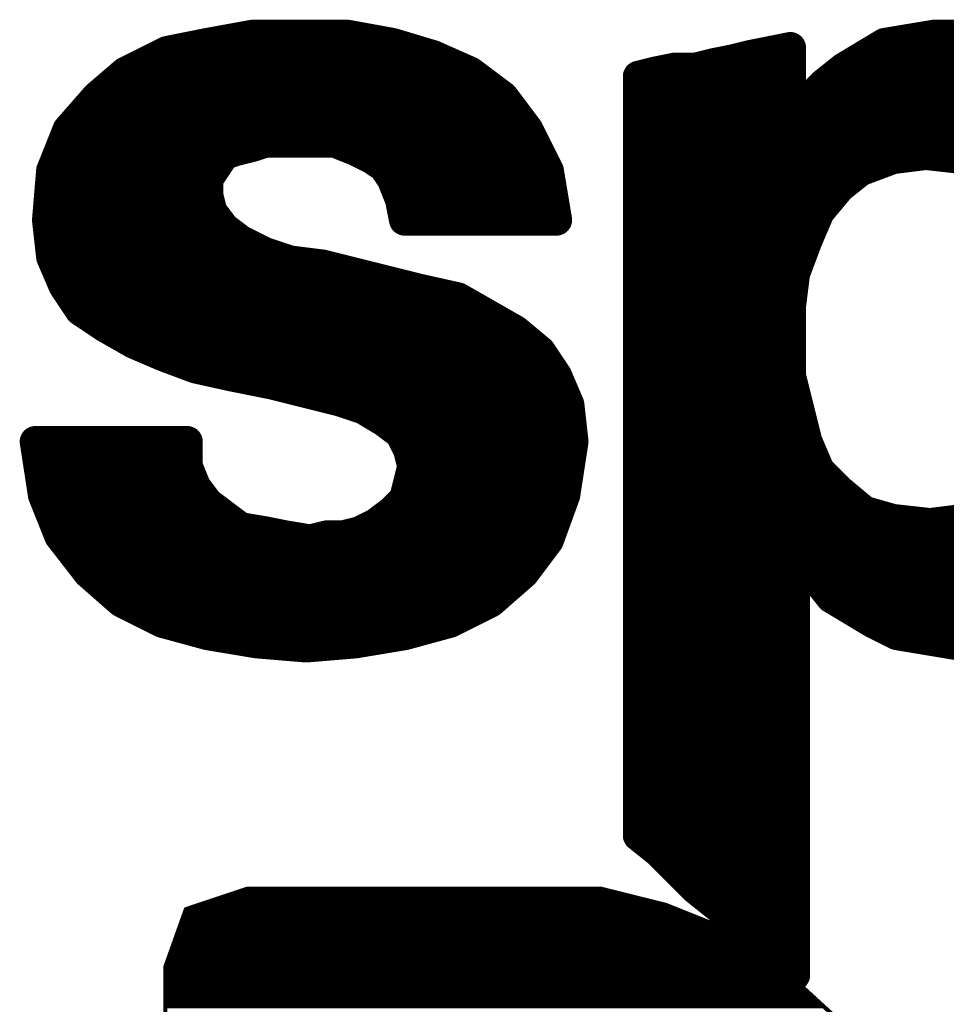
# Model space of a CAD drawing. Extents: x -35 to 35, y -57 to 81.
# Tile 128 of 153: x -4.3 to -2.04, y 75.97 to 78.37. Entities that reach past the tile are written whole.
import ezdxf

# ---------------------------------------------------------------- set-up
doc = ezdxf.new("R2010")
doc.units = 0
doc.layers.add('21', color=7, linetype='CONTINUOUS')

msp = doc.modelspace()

# ---------------------------------------------------------------- linework, layer by layer
at = {"layer": '21'}
for points, const_width in [([(-3.839, 78.316), (-3.729, 78.336)], 0.0762), ([(-3.7422, 78.3336), (-3.4858, 78.3336)], 0.0762), ([(-3.729, 78.336), (-3.499, 78.336)], 0.0762), ([(-3.499, 78.336), (-3.389, 78.316)], 0.0762), ([(-2.189, 78.316), (-2.069, 78.336)], 0.0762), ([(-2.0834, 78.3336), (-1.963, 78.3336)], 0.0762), ([(-2.069, 78.336), (-1.999, 78.336)], 0.0762), ([(-4.039, 78.246), (-3.939, 78.296)], 0.0762), ([(-3.939, 78.296), (-3.839, 78.316)], 0.0762), ([(-3.389, 78.316), (-3.289, 78.286)], 0.0762), ([(-2.519, 78.286), (-2.419, 78.306)], 0.0762), ([(-2.419, 78.306), (-2.419, 78.126)], 0.0762), ([(-2.289, 78.256), (-2.189, 78.316)], 0.0762), ([(-3.289, 78.286), (-3.199, 78.246)], 0.0762), ([(-2.609, 78.266), (-2.559, 78.276)], 0.0762), ([(-2.559, 78.276), (-2.519, 78.286)], 0.0762), ([(-4.109, 78.186), (-4.039, 78.246)], 0.0762), ([(-4.0162, 78.2574), (-3.2247, 78.2574)], 0.0762), ([(-3.199, 78.246), (-3.119, 78.186)], 0.0762), ([(-2.789, 78.236), (-2.749, 78.246)], 0.0762), ([(-2.749, 78.246), (-2.699, 78.256)], 0.0762), ([(-2.699, 78.256), (-2.649, 78.256)], 0.0762), ([(-2.649, 78.256), (-2.609, 78.266)], 0.0762), ([(-2.6434, 78.2574), (-2.419, 78.2574)], 0.0762), ([(-2.339, 78.216), (-2.289, 78.256)], 0.0762), ([(-2.2867, 78.2574), (-1.6798, 78.2574)], 0.0762), ([(-2.789, 76.386), (-2.789, 78.236)], 0.0762), ([(-2.379, 78.176), (-2.339, 78.216)], 0.0762), ([(-4.179, 78.106), (-4.109, 78.186)], 0.0762), ([(-4.1132, 78.1812), (-3.1154, 78.1812)], 0.0762), ([(-3.119, 78.186), (-3.059, 78.106)], 0.0762), ([(-2.789, 78.1812), (-2.419, 78.1812)], 0.0762), ([(-2.419, 78.126), (-2.379, 78.176)], 0.0762), ([(-2.3738, 78.1812), (-1.5767, 78.1812)], 0.0762), ([(-4.219, 78.006), (-4.179, 78.106)], 0.0762), ([(-4.1794, 78.105), (-3.0585, 78.105)], 0.0762), ([(-3.059, 78.106), (-3.009, 78.006)], 0.0762), ([(-2.789, 78.105), (-1.5084, 78.105)], 0.0762), ([(-3.769, 78.056), (-3.799, 78.046)], 0.0762), ([(-3.729, 78.066), (-3.769, 78.056)], 0.0762), ([(-3.699, 78.076), (-3.729, 78.066)], 0.0762), ([(-3.529, 78.076), (-3.699, 78.076)], 0.0762), ([(-3.479, 78.056), (-3.529, 78.076)], 0.0762), ([(-3.439, 78.036), (-3.479, 78.056)], 0.0762), ([(-4.2099, 78.0288), (-3.8105, 78.0288)], 0.0762), ([(-3.799, 78.046), (-3.839, 77.986)], 0.0762), ([(-3.409, 78.016), (-3.439, 78.036)], 0.0762), ([(-3.4282, 78.0288), (-3.0204, 78.0288)], 0.0762), ([(-2.789, 78.0288), (-2.1882, 78.0288)], 0.0762), ([(-2.169, 78.036), (-2.249, 78.006)], 0.0762), ([(-2.089, 78.046), (-2.169, 78.036)], 0.0762), ([(-1.999, 78.036), (-2.089, 78.046)], 0.0762), ([(-4.229, 77.886), (-4.219, 78.006)], 0.0762), ([(-3.389, 77.986), (-3.409, 78.016)], 0.0762), ([(-3.009, 78.006), (-2.989, 77.886)], 0.0762), ([(-2.249, 78.006), (-2.299, 77.966)], 0.0762), ([(-3.839, 77.986), (-3.839, 77.946)], 0.0762), ([(-3.369, 77.936), (-3.389, 77.986)], 0.0762), ([(-2.299, 77.966), (-2.349, 77.906)], 0.0762), ([(-4.2235, 77.9526), (-3.839, 77.9526)], 0.0762), ([(-3.839, 77.946), (-3.829, 77.906)], 0.0762), ([(-3.3756, 77.9526), (-3.0001, 77.9526)], 0.0762), ([(-3.359, 77.886), (-3.369, 77.936)], 0.0762), ([(-2.789, 77.9526), (-2.3102, 77.9526)], 0.0762), ([(-4.219, 77.796), (-4.229, 77.886)], 0.0762), ([(-3.829, 77.906), (-3.799, 77.866)], 0.0762), ([(-2.989, 77.886), (-3.359, 77.886)], 0.0762), ([(-2.349, 77.906), (-2.379, 77.836)], 0.0762), ([(-4.2279, 77.8764), (-3.8068, 77.8764)], 0.0762), ([(-3.799, 77.866), (-3.759, 77.836)], 0.0762), ([(-2.789, 77.8764), (-2.3617, 77.8764)], 0.0762), ([(-3.759, 77.836), (-3.699, 77.806)], 0.0762), ([(-2.379, 77.836), (-2.409, 77.756)], 0.0762), ([(-4.2195, 77.8002), (-3.6816, 77.8002)], 0.0762), ([(-4.189, 77.726), (-4.219, 77.796)], 0.0762), ([(-3.699, 77.806), (-3.639, 77.786)], 0.0762), ([(-2.789, 77.8002), (-2.3924, 77.8002)], 0.0762), ([(-3.639, 77.786), (-3.559, 77.776)], 0.0762), ([(-3.559, 77.776), (-3.319, 77.716)], 0.0762), ([(-2.409, 77.756), (-2.419, 77.676)], 0.0762), ([(-4.149, 77.666), (-4.189, 77.726)], 0.0762), ([(-4.1877, 77.724), (-3.351, 77.724)], 0.0762), ([(-2.789, 77.724), (-2.413, 77.724)], 0.0762), ([(-3.319, 77.716), (-3.229, 77.696)], 0.0762), ([(-3.229, 77.696), (-3.089, 77.616)], 0.0762), ([(-2.419, 77.676), (-2.419, 77.506)], 0.0762), ([(-4.089, 77.626), (-4.149, 77.666)], 0.0762), ([(-4.1217, 77.6478), (-3.1446, 77.6478)], 0.0762), ([(-2.789, 77.6478), (-2.419, 77.6478)], 0.0762), ([(-4.019, 77.586), (-4.089, 77.626)], 0.0762), ([(-3.089, 77.616), (-3.029, 77.566)], 0.0762), ([(-3.949, 77.556), (-4.019, 77.586)], 0.0762), ([(-3.9854, 77.5716), (-3.0357, 77.5716)], 0.0762), ([(-3.869, 77.526), (-3.949, 77.556)], 0.0762), ([(-3.029, 77.566), (-2.989, 77.506)], 0.0762), ([(-2.789, 77.5716), (-2.419, 77.5716)], 0.0762), ([(-3.779, 77.506), (-3.869, 77.526)], 0.0762), ([(-3.679, 77.486), (-3.779, 77.506)], 0.0762), ([(-2.989, 77.506), (-2.959, 77.436)], 0.0762), ([(-2.419, 77.506), (-2.379, 77.346)], 0.0762), ([(-3.726, 77.4954), (-2.9845, 77.4954)], 0.0762), ([(-3.519, 77.446), (-3.679, 77.486)], 0.0762), ([(-2.789, 77.4954), (-2.4163, 77.4954)], 0.0762), ([(-3.459, 77.426), (-3.519, 77.446)], 0.0762), ([(-2.959, 77.436), (-2.949, 77.346)], 0.0762), ([(-3.409, 77.396), (-3.459, 77.426)], 0.0762), ([(-3.4477, 77.4192), (-2.9571, 77.4192)], 0.0762), ([(-2.789, 77.4192), (-2.3973, 77.4192)], 0.0762), ([(-3.369, 77.366), (-3.409, 77.396)], 0.0762), ([(-3.349, 77.326), (-3.369, 77.366)], 0.0762), ([(-4.239, 77.216), (-4.259, 77.346)], 0.0762), ([(-4.259, 77.346), (-3.889, 77.346)], 0.0762), ([(-4.2585, 77.343), (-3.889, 77.343)], 0.0762), ([(-3.889, 77.346), (-3.889, 77.286)], 0.0762), ([(-3.3575, 77.343), (-2.9495, 77.343)], 0.0762), ([(-2.949, 77.346), (-2.969, 77.216)], 0.0762), ([(-2.789, 77.343), (-2.3777, 77.343)], 0.0762), ([(-2.379, 77.346), (-2.349, 77.276)], 0.0762), ([(-3.339, 77.286), (-3.349, 77.326)], 0.0762), ([(-3.889, 77.286), (-3.869, 77.236)], 0.0762), ([(-3.359, 77.206), (-3.339, 77.286)], 0.0762), ([(-4.2468, 77.2668), (-3.8813, 77.2668)], 0.0762), ([(-3.3438, 77.2668), (-2.9612, 77.2668)], 0.0762), ([(-2.789, 77.2668), (-2.3398, 77.2668)], 0.0762), ([(-2.349, 77.276), (-2.299, 77.226)], 0.0762), ([(-4.199, 77.116), (-4.239, 77.216)], 0.0762), ([(-3.869, 77.236), (-3.839, 77.196)], 0.0762), ([(-2.969, 77.216), (-3.009, 77.106)], 0.0762), ([(-2.299, 77.226), (-2.239, 77.176)], 0.0762), ([(-4.2288, 77.1906), (-3.8318, 77.1906)], 0.0762), ([(-3.839, 77.196), (-3.759, 77.136)], 0.0762), ([(-3.389, 77.176), (-3.359, 77.206)], 0.0762), ([(-3.3744, 77.1906), (-2.9782, 77.1906)], 0.0762), ([(-2.789, 77.1906), (-2.2565, 77.1906)], 0.0762), ([(-3.429, 77.146), (-3.389, 77.176)], 0.0762), ([(-2.239, 77.176), (-2.169, 77.156)], 0.0762), ([(-3.469, 77.126), (-3.429, 77.146)], 0.0762), ([(-2.169, 77.156), (-2.079, 77.146)], 0.0762), ([(-2.079, 77.146), (-1.999, 77.156)], 0.0762), ([(-3.759, 77.136), (-3.699, 77.126)], 0.0762), ([(-3.699, 77.126), (-3.649, 77.116)], 0.0762), ([(-3.509, 77.116), (-3.469, 77.126)], 0.0762), ([(-4.129, 77.026), (-4.199, 77.116)], 0.0762), ([(-4.1978, 77.1144), (-3.6394, 77.1144)], 0.0762), ([(-3.649, 77.116), (-3.589, 77.106)], 0.0762), ([(-3.589, 77.106), (-3.549, 77.116)], 0.0762), ([(-3.5554, 77.1144), (-3.0059, 77.1144)], 0.0762), ([(-3.549, 77.116), (-3.509, 77.116)], 0.0762), ([(-3.009, 77.106), (-3.069, 77.026)], 0.0762), ([(-2.789, 77.1144), (-1.4881, 77.1144)], 0.0762), ([(-2.399, 77.066), (-2.409, 77.066)], 0.0762), ([(-2.409, 77.066), (-2.409, 76.046)], 0.0762), ([(-2.319, 76.966), (-2.399, 77.066)], 0.0762), ([(-4.1385, 77.0382), (-3.0598, 77.0382)], 0.0762), ([(-4.049, 76.956), (-4.129, 77.026)], 0.0762), ([(-3.069, 77.026), (-3.149, 76.956)], 0.0762), ([(-2.789, 77.0382), (-2.409, 77.0382)], 0.0762), ([(-2.3768, 77.0382), (-1.5468, 77.0382)], 0.0762), ([(-4.0559, 76.962), (-3.1421, 76.962)], 0.0762), ([(-3.949, 76.906), (-4.049, 76.956)], 0.0762), ([(-3.149, 76.956), (-3.249, 76.906)], 0.0762), ([(-2.789, 76.962), (-2.409, 76.962)], 0.0762), ([(-2.219, 76.906), (-2.319, 76.966)], 0.0762), ([(-2.3123, 76.962), (-1.632, 76.962)], 0.0762), ([(-3.839, 76.876), (-3.949, 76.906)], 0.0762), ([(-3.249, 76.906), (-3.359, 76.876)], 0.0762), ([(-2.159, 76.876), (-2.219, 76.906)], 0.0762), ([(-3.8749, 76.8858), (-3.3231, 76.8858)], 0.0762), ([(-2.789, 76.8858), (-2.409, 76.8858)], 0.0762), ([(-2.1786, 76.8858), (-1.7696, 76.8858)], 0.0762), ([(-3.719, 76.856), (-3.839, 76.876)], 0.0762), ([(-3.599, 76.846), (-3.719, 76.856)], 0.0762), ([(-3.479, 76.856), (-3.599, 76.846)], 0.0762), ([(-3.359, 76.876), (-3.479, 76.856)], 0.0762), ([(-1.979, 76.846), (-2.159, 76.876)], 0.0762), ([(-2.789, 76.8096), (-2.409, 76.8096)], 0.0762), ([(-2.789, 76.7334), (-2.409, 76.7334)], 0.0762), ([(-2.789, 76.6572), (-2.409, 76.6572)], 0.0762), ([(-2.789, 76.581), (-2.409, 76.581)], 0.0762), ([(-2.789, 76.5048), (-2.409, 76.5048)], 0.0762), ([(-2.789, 76.4286), (-2.409, 76.4286)], 0.0762), ([(-2.739, 76.346), (-2.789, 76.386)], 0.0762), ([(-2.747, 76.3524), (-2.409, 76.3524)], 0.0762), ([(-2.649, 76.256), (-2.739, 76.346)], 0.0762), ([(-2.6692, 76.2762), (-2.409, 76.2762)], 0.0762), ([(-2.499, 76.136), (-2.649, 76.256)], 0.0762), ([(-3.742, 76.257), (-3.892, 76.207)], 0.01), ([(-3.793, 76.24), (-2.814, 76.24)], 0.01), ([(-3.763, 76.25), (-2.854, 76.25)], 0.01), ([(-2.882, 76.257), (-3.742, 76.257)], 0.01), ([(-2.722, 76.217), (-2.882, 76.257)], 0.01), ([(-3.853, 76.22), (-2.734, 76.22)], 0.01), ([(-3.823, 76.23), (-2.774, 76.23)], 0.01), ([(-2.572, 76.157), (-2.722, 76.217)], 0.01), ([(-2.579, 76.2), (-2.409, 76.2)], 0.0762), ([(-3.892, 76.207), (-3.942, 76.067)], 0.01), ([(-3.8945, 76.2), (-2.6795, 76.2)], 0.01), ([(-3.883, 76.21), (-2.7045, 76.21)], 0.01), ([(-3.9052, 76.17), (-2.6045, 76.17)], 0.01), ([(-3.9016, 76.18), (-2.6295, 76.18)], 0.01), ([(-3.8981, 76.19), (-2.6545, 76.19)], 0.01), ([(-2.409, 76.046), (-2.499, 76.136)], 0.0762), ([(-3.9124, 76.15), (-2.5625, 76.15)], 0.01), ([(-3.9088, 76.16), (-2.5795, 76.16)], 0.01), ([(-2.422, 76.047), (-2.572, 76.157)], 0.01), ([(-2.4868, 76.1238), (-2.409, 76.1238)], 0.0762), ([(-3.9231, 76.12), (-2.5215, 76.12)], 0.01), ([(-3.9195, 76.13), (-2.5352, 76.13)], 0.01), ([(-3.9159, 76.14), (-2.5488, 76.14)], 0.01), ([(-3.9302, 76.1), (-2.4943, 76.1)], 0.01), ([(-3.9266, 76.11), (-2.5079, 76.11)], 0.01), ([(-3.9374, 76.08), (-2.467, 76.08)], 0.01), ([(-3.9338, 76.09), (-2.4806, 76.09)], 0.01), ([(-2.4106, 76.0476), (-2.409, 76.0476)], 0.0762), ([(-3.942, 76.067), (-3.942, 74.037)], 0.01), ([(-3.942, 76.06), (-2.4397, 76.06)], 0.01), ([(-3.942, 76.05), (-2.4261, 76.05)], 0.01), ([(-3.9409, 76.07), (-2.4534, 76.07)], 0.01), ([(-2.302, 75.937), (-2.422, 76.047)], 0.01), ([(-3.942, 76.04), (-2.4144, 76.04)], 0.01), ([(-3.942, 76.03), (-2.4035, 76.03)], 0.01), ([(-3.942, 76.02), (-2.3925, 76.02)], 0.01), ([(-3.942, 76.01), (-2.3816, 76.01)], 0.01), ([(-3.942, 76), (-2.3707, 76)], 0.01), ([(-3.942, 75.99), (-2.3598, 75.99)], 0.01), ([(-3.942, 75.98), (-2.3489, 75.98)], 0.01), ([(-3.942, 75.97), (-2.338, 75.97)], 0.01)]:
    msp.add_lwpolyline(points, dxfattribs=dict(at, const_width=const_width))
for points, const_width in [([(-3.7422, 78.3526, 1), (-3.7422, 78.3146)], 0.0381), ([(-3.729, 78.355, 1), (-3.729, 78.317)], 0.0381), ([(-3.7256, 78.3173, 1), (-3.7324, 78.3547)], 0.0381), ([(-3.4956, 78.3547, 1), (-3.5024, 78.3173)], 0.0381), ([(-3.499, 78.317, 1), (-3.499, 78.355)], 0.0381), ([(-3.4858, 78.3146, 1), (-3.4858, 78.3526)], 0.0381), ([(-2.0834, 78.3526, 1), (-2.0834, 78.3146)], 0.0381), ([(-2.069, 78.355, 1), (-2.069, 78.317)], 0.0381), ([(-2.0659, 78.3172, 1), (-2.0721, 78.3548)], 0.0381), ([(-3.9427, 78.3147, 1), (-3.9353, 78.2773)], 0.0381), ([(-3.9305, 78.279, 1), (-3.9475, 78.313)], 0.0381), ([(-3.8424, 78.3347, 1), (-3.8356, 78.2973)], 0.0381), ([(-3.8353, 78.2973, 1), (-3.8427, 78.3347)], 0.0381), ([(-3.3835, 78.3342, 1), (-3.3945, 78.2978)], 0.0381), ([(-3.3924, 78.2973, 1), (-3.3856, 78.3347)], 0.0381), ([(-2.4, 78.306, 1), (-2.4381, 78.306)], 0.0381), ([(-2.4153, 78.2873, 1), (-2.4227, 78.3247)], 0.0381), ([(-2.1921, 78.3348, 1), (-2.1859, 78.2972)], 0.0381), ([(-2.1792, 78.2997, 1), (-2.1988, 78.3323)], 0.0381), ([(-3.2813, 78.3034, 1), (-3.2967, 78.2686)], 0.0381), ([(-3.2945, 78.2678, 1), (-3.2835, 78.3042)], 0.0381), ([(-2.5636, 78.2945, 1), (-2.5544, 78.2575)], 0.0381), ([(-2.5553, 78.2573, 1), (-2.5627, 78.2947)], 0.0381), ([(-2.5227, 78.3047, 1), (-2.5153, 78.2673)], 0.0381), ([(-2.5144, 78.2675, 1), (-2.5236, 78.3045)], 0.0381), ([(-4.0266, 78.2315, 1), (-4.0514, 78.2605)], 0.0381), ([(-4.0162, 78.2764, 1), (-4.0162, 78.2384)], 0.0381), ([(-3.2247, 78.2384, 1), (-3.2247, 78.2764)], 0.0381), ([(-3.1876, 78.2612, 1), (-3.2104, 78.2308)], 0.0381), ([(-2.7527, 78.2647, 1), (-2.7453, 78.2273)], 0.0381), ([(-2.7444, 78.2275, 1), (-2.7536, 78.2645)], 0.0381), ([(-2.699, 78.275, 1), (-2.699, 78.237)], 0.0381), ([(-2.6953, 78.2373, 1), (-2.7027, 78.2747)], 0.0381), ([(-2.6536, 78.2745, 1), (-2.6444, 78.2375)], 0.0381), ([(-2.6434, 78.2764, 1), (-2.6434, 78.2384)], 0.0381), ([(-2.649, 78.237, 1), (-2.649, 78.275)], 0.0381), ([(-2.6127, 78.2847, 1), (-2.6053, 78.2473)], 0.0381), ([(-2.6044, 78.2475, 1), (-2.6136, 78.2845)], 0.0381), ([(-2.419, 78.2384, 1), (-2.419, 78.2764)], 0.0381), ([(-2.2988, 78.2723, 1), (-2.2792, 78.2397)], 0.0381), ([(-2.2867, 78.2764, 1), (-2.2867, 78.2384)], 0.0381), ([(-2.2771, 78.2411, 1), (-2.3009, 78.2709)], 0.0381), ([(-4.0475, 78.263, 1), (-4.0305, 78.229)], 0.0381), ([(-3.2067, 78.2286, 1), (-3.1913, 78.2634)], 0.0381), ([(-2.77, 78.236, 1), (-2.8081, 78.236)], 0.0381), ([(-2.7936, 78.2545, 1), (-2.7844, 78.2175)], 0.0381), ([(-2.3509, 78.2309, 1), (-2.3271, 78.2011)], 0.0381), ([(-2.3255, 78.2025, 1), (-2.3525, 78.2295)], 0.0381), ([(-4.1132, 78.2002, 1), (-4.1132, 78.1622)], 0.0381), ([(-4.1214, 78.2005, 1), (-4.0966, 78.1715)], 0.0381), ([(-4.0947, 78.1735, 1), (-4.1233, 78.1985)], 0.0381), ([(-3.1038, 78.1974, 1), (-3.1342, 78.1746)], 0.0381), ([(-3.1304, 78.1708, 1), (-3.1076, 78.2012)], 0.0381), ([(-3.1154, 78.1622, 1), (-3.1154, 78.2002)], 0.0381), ([(-2.789, 78.2002, 1), (-2.789, 78.1622)], 0.0381), ([(-2.419, 78.1622, 1), (-2.419, 78.2002)], 0.0381), ([(-2.3641, 78.1641, 1), (-2.3939, 78.1879)], 0.0381), ([(-2.3738, 78.2002, 1), (-2.3738, 78.1622)], 0.0381), ([(-2.3925, 78.1895, 1), (-2.3655, 78.1625)], 0.0381), ([(-4.1794, 78.124, 1), (-4.1794, 78.086)], 0.0381), ([(-4.1613, 78.0989, 1), (-4.1967, 78.1131)], 0.0381), ([(-3.042, 78.1145, 1), (-3.076, 78.0975)], 0.0381), ([(-3.0585, 78.086, 1), (-3.0585, 78.124)], 0.0381), ([(-2.789, 78.124, 1), (-2.789, 78.086)], 0.0381), ([(-2.4339, 78.1379, 1), (-2.4041, 78.1141)], 0.0381), ([(-2.4381, 78.126, 1), (-2.4, 78.126)], 0.0381), ([(-4.1933, 78.1185, 1), (-4.1647, 78.0935)], 0.0381), ([(-3.0742, 78.0946, 1), (-3.0438, 78.1174)], 0.0381), ([(-3.7736, 78.0745, 1), (-3.7644, 78.0375)], 0.0381), ([(-3.763, 78.0379, 1), (-3.775, 78.0741)], 0.0381), ([(-3.735, 78.0841, 1), (-3.723, 78.0479)], 0.0381), ([(-3.7244, 78.0475, 1), (-3.7336, 78.0845)], 0.0381), ([(-3.699, 78.0951, 1), (-3.699, 78.057)], 0.0381), ([(-3.693, 78.0579, 1), (-3.705, 78.0941)], 0.0381), ([(-3.5219, 78.0937, 1), (-3.5361, 78.0583)], 0.0381), ([(-3.529, 78.057, 1), (-3.529, 78.0951)], 0.0381), ([(-3.4705, 78.073, 1), (-3.4875, 78.039)], 0.0381), ([(-3.4861, 78.0383, 1), (-3.4719, 78.0737)], 0.0381), ([(-4.2099, 78.0478, 1), (-4.2099, 78.0098)], 0.0381), ([(-3.805, 78.0641, 1), (-3.793, 78.0279)], 0.0381), ([(-3.7831, 78.0354, 1), (-3.8149, 78.0566)], 0.0381), ([(-3.8105, 78.0098, 1), (-3.8105, 78.0478)], 0.0381), ([(-3.4284, 78.0519, 1), (-3.4496, 78.0201)], 0.0381), ([(-3.4475, 78.019, 1), (-3.4305, 78.053)], 0.0381), ([(-3.4282, 78.0478, 1), (-3.4282, 78.0098)], 0.0381), ([(-3.0204, 78.0098, 1), (-3.0204, 78.0478)], 0.0381), ([(-2.789, 78.0478, 1), (-2.789, 78.0098)], 0.0381), ([(-2.1882, 78.0098, 1), (-2.1882, 78.0478)], 0.0381), ([(-2.1714, 78.0549, 1), (-2.1666, 78.0171)], 0.0381), ([(-2.1623, 78.0182, 1), (-2.1757, 78.0538)], 0.0381), ([(-2.0869, 78.0649, 1), (-2.0911, 78.0271)], 0.0381), ([(-2.0866, 78.0271, 1), (-2.0914, 78.0649)], 0.0381), ([(-4.2, 78.0044, 1), (-4.238, 78.0076)], 0.0381), ([(-3.3931, 78.0266, 1), (-3.4249, 78.0054)], 0.0381), ([(-3.4196, 78.0001, 1), (-3.3984, 78.0319)], 0.0381), ([(-2.9902, 78.0091, 1), (-3.0278, 78.0029)], 0.0381), ([(-2.2557, 78.0238, 1), (-2.2423, 77.9882)], 0.0381), ([(-2.2371, 77.9911, 1), (-2.2609, 78.0209)], 0.0381), ([(-4.2367, 78.0131, 1), (-4.2013, 77.9989)], 0.0381), ([(-3.8199, 77.986, 1), (-3.858, 77.986)], 0.0381), ([(-3.3713, 77.9931, 1), (-3.4067, 77.9789)], 0.0381), ([(-3.026, 77.9975, 1), (-2.992, 78.0145)], 0.0381), ([(-3.8549, 77.9966, 1), (-3.8231, 77.9754)], 0.0381), ([(-3.4049, 77.9754, 1), (-3.3731, 77.9966)], 0.0381), ([(-2.3109, 77.9809, 1), (-2.2871, 77.9511)], 0.0381), ([(-2.2844, 77.9538, 1), (-2.3136, 77.9782)], 0.0381), ([(-4.2235, 77.9716, 1), (-4.2235, 77.9336)], 0.0381), ([(-3.8205, 77.9506, 1), (-3.8575, 77.9414)], 0.0381), ([(-3.839, 77.9336, 1), (-3.839, 77.9716)], 0.0381), ([(-3.3756, 77.9716, 1), (-3.3756, 77.9336)], 0.0381), ([(-3.3503, 77.9397, 1), (-3.3877, 77.9323)], 0.0381), ([(-3.0001, 77.9336, 1), (-3.0001, 77.9716)], 0.0381), ([(-2.789, 77.9716, 1), (-2.789, 77.9336)], 0.0381), ([(-2.3102, 77.9336, 1), (-2.3102, 77.9716)], 0.0381), ([(-3.858, 77.946, 1), (-3.8199, 77.946)], 0.0381), ([(-3.3867, 77.9289, 1), (-3.3513, 77.9431)], 0.0381), ([(-4.2101, 77.8881, 1), (-4.2479, 77.8839)], 0.0381), ([(-3.8138, 77.9174, 1), (-3.8442, 77.8946)], 0.0381), ([(-3.8475, 77.9014, 1), (-3.8105, 77.9106)], 0.0381), ([(-3.359, 77.9051, 1), (-3.359, 77.867)], 0.0381), ([(-2.989, 77.867, 1), (-2.989, 77.9051)], 0.0381), ([(-2.3636, 77.9182, 1), (-2.3344, 77.8938)], 0.0381), ([(-2.3315, 77.8985, 1), (-2.3665, 77.9135)], 0.0381), ([(-4.248, 77.8876, 1), (-4.21, 77.8844)], 0.0381), ([(-4.2279, 77.8954, 1), (-4.2279, 77.8574)], 0.0381), ([(-3.7876, 77.8812, 1), (-3.8104, 77.8508)], 0.0381), ([(-3.8068, 77.8574, 1), (-3.8068, 77.8954)], 0.0381), ([(-3.3777, 77.8823, 1), (-3.3403, 77.8897)], 0.0381), ([(-3.0078, 77.8829, 1), (-2.9702, 77.8891)], 0.0381), ([(-2.789, 77.8954, 1), (-2.789, 77.8574)], 0.0381), ([(-2.3617, 77.8574, 1), (-2.3617, 77.8954)], 0.0381), ([(-3.8142, 77.8546, 1), (-3.7838, 77.8774)], 0.0381), ([(-3.7505, 77.853, 1), (-3.7675, 77.819)], 0.0381), ([(-3.7704, 77.8208, 1), (-3.7476, 77.8512)], 0.0381), ([(-2.3965, 77.8435, 1), (-2.3615, 77.8285)], 0.0381), ([(-2.3612, 77.8293, 1), (-2.3968, 77.8427)], 0.0381), ([(-4.2195, 77.8192, 1), (-4.2195, 77.7812)], 0.0381), ([(-4.2015, 77.8035, 1), (-4.2365, 77.7885)], 0.0381), ([(-3.693, 77.8241, 1), (-3.705, 77.7879)], 0.0381), ([(-3.7075, 77.789, 1), (-3.6905, 77.823)], 0.0381), ([(-3.6816, 77.7812, 1), (-3.6816, 77.8192)], 0.0381), ([(-2.789, 77.8192, 1), (-2.789, 77.7812)], 0.0381), ([(-2.3924, 77.7812, 1), (-2.3924, 77.8192)], 0.0381), ([(-4.2379, 77.7939, 1), (-4.2001, 77.7981)], 0.0381), ([(-3.6366, 77.8049, 1), (-3.6414, 77.7671)], 0.0381), ([(-3.645, 77.7679, 1), (-3.633, 77.8041)], 0.0381), ([(-3.5544, 77.7945, 1), (-3.5636, 77.7575)], 0.0381), ([(-3.5614, 77.7571, 1), (-3.5566, 77.7949)], 0.0381), ([(-2.4268, 77.7627, 1), (-2.3912, 77.7493)], 0.0381), ([(-2.3901, 77.7536, 1), (-2.4279, 77.7584)], 0.0381), ([(-4.1731, 77.7366, 1), (-4.2049, 77.7154)], 0.0381), ([(-4.1877, 77.743, 1), (-4.1877, 77.705)], 0.0381), ([(-3.351, 77.705, 1), (-3.351, 77.743)], 0.0381), ([(-2.789, 77.743, 1), (-2.789, 77.705)], 0.0381), ([(-2.413, 77.705, 1), (-2.413, 77.743)], 0.0381), ([(-4.2065, 77.7185, 1), (-4.1715, 77.7335)], 0.0381), ([(-3.3149, 77.7346, 1), (-3.3231, 77.6974)], 0.0381), ([(-3.3236, 77.6975, 1), (-3.3144, 77.7345)], 0.0381), ([(-3.2195, 77.7125, 1), (-3.2385, 77.6795)], 0.0381), ([(-3.2331, 77.6774, 1), (-3.2249, 77.7146)], 0.0381), ([(-2.4, 77.676, 1), (-2.4381, 77.676)], 0.0381), ([(-4.1384, 77.6819, 1), (-4.1596, 77.6501)], 0.0381), ([(-4.1649, 77.6554, 1), (-4.1331, 77.6766)], 0.0381), ([(-4.1217, 77.6668, 1), (-4.1217, 77.6288)], 0.0381), ([(-3.1446, 77.6288, 1), (-3.1446, 77.6668)], 0.0381), ([(-2.789, 77.6668, 1), (-2.789, 77.6288)], 0.0381), ([(-2.4379, 77.6784, 1), (-2.4001, 77.6736)], 0.0381), ([(-2.419, 77.6288, 1), (-2.419, 77.6668)], 0.0381), ([(-4.0795, 77.6425, 1), (-4.0985, 77.6095)], 0.0381), ([(-4.0996, 77.6101, 1), (-4.0784, 77.6419)], 0.0381), ([(-3.0768, 77.6306, 1), (-3.1012, 77.6014)], 0.0381), ([(-3.0985, 77.5995, 1), (-3.0795, 77.6325)], 0.0381), ([(-4.0115, 77.6035, 1), (-4.0265, 77.5685)], 0.0381), ([(-4.0285, 77.5695, 1), (-4.0095, 77.6025)], 0.0381), ([(-3.9854, 77.5906, 1), (-3.9854, 77.5526)], 0.0381), ([(-3.9423, 77.5738, 1), (-3.9557, 77.5382)], 0.0381), ([(-3.9565, 77.5385, 1), (-3.9415, 77.5735)], 0.0381), ([(-3.0131, 77.5766, 1), (-3.0449, 77.5554)], 0.0381), ([(-3.0412, 77.5514, 1), (-3.0168, 77.5806)], 0.0381), ([(-3.0357, 77.5526, 1), (-3.0357, 77.5906)], 0.0381), ([(-2.789, 77.5906, 1), (-2.789, 77.5526)], 0.0381), ([(-2.419, 77.5526, 1), (-2.419, 77.5906)], 0.0381), ([(-3.8649, 77.5446, 1), (-3.8731, 77.5074)], 0.0381), ([(-3.8757, 77.5082, 1), (-3.8623, 77.5438)], 0.0381), ([(-3.7753, 77.5247, 1), (-3.7827, 77.4873)], 0.0381), ([(-3.7831, 77.4874, 1), (-3.7749, 77.5246)], 0.0381), ([(-2.9715, 77.5135, 1), (-3.0065, 77.4985)], 0.0381), ([(-2.4005, 77.5106, 1), (-2.4375, 77.5014)], 0.0381), ([(-3.726, 77.5144, 1), (-3.726, 77.4764)], 0.0381), ([(-3.6744, 77.5045, 1), (-3.6836, 77.4675)], 0.0381), ([(-3.6827, 77.4673, 1), (-3.6753, 77.5047)], 0.0381), ([(-3.0049, 77.4954, 1), (-2.9731, 77.5166)], 0.0381), ([(-2.9845, 77.4764, 1), (-2.9845, 77.5144)], 0.0381), ([(-2.789, 77.5144, 1), (-2.789, 77.4764)], 0.0381), ([(-2.4381, 77.506, 1), (-2.4, 77.506)], 0.0381), ([(-2.4163, 77.4764, 1), (-2.4163, 77.5144)], 0.0381), ([(-3.513, 77.4641, 1), (-3.525, 77.4279)], 0.0381), ([(-3.5236, 77.4275, 1), (-3.5144, 77.4645)], 0.0381), ([(-2.9401, 77.4381, 1), (-2.9779, 77.4339)], 0.0381), ([(-3.4492, 77.4423, 1), (-3.4688, 77.4097)], 0.0381), ([(-3.4477, 77.4382, 1), (-3.4477, 77.4002)], 0.0381), ([(-3.465, 77.4079, 1), (-3.453, 77.4441)], 0.0381), ([(-2.9765, 77.4285, 1), (-2.9415, 77.4435)], 0.0381), ([(-2.9571, 77.4002, 1), (-2.9571, 77.4382)], 0.0381), ([(-2.789, 77.4382, 1), (-2.789, 77.4002)], 0.0381), ([(-2.3973, 77.4002, 1), (-2.3973, 77.4382)], 0.0381), ([(-3.3976, 77.4112, 1), (-3.4204, 77.3808)], 0.0381), ([(-3.4188, 77.3797, 1), (-3.3992, 77.4123)], 0.0381), ([(-3.352, 77.3745, 1), (-3.386, 77.3575)], 0.0381), ([(-3.3804, 77.3508, 1), (-3.3576, 77.3812)], 0.0381), ([(-4.2402, 77.3489, 1), (-4.2778, 77.3431)], 0.0381), ([(-4.259, 77.365, 1), (-4.259, 77.327)], 0.0381), ([(-4.2585, 77.362, 1), (-4.2585, 77.324)], 0.0381), ([(-3.87, 77.346, 1), (-3.9081, 77.346)], 0.0381), ([(-3.889, 77.327, 1), (-3.889, 77.365)], 0.0381), ([(-3.889, 77.324, 1), (-3.889, 77.362)], 0.0381), ([(-3.3575, 77.362, 1), (-3.3575, 77.324)], 0.0381), ([(-2.9302, 77.3431, 1), (-2.9678, 77.3489)], 0.0381), ([(-2.9495, 77.324, 1), (-2.9495, 77.362)], 0.0381), ([(-2.789, 77.362, 1), (-2.789, 77.324)], 0.0381), ([(-2.3615, 77.3535, 1), (-2.3965, 77.3385)], 0.0381), ([(-2.3777, 77.324, 1), (-2.3777, 77.362)], 0.0381), ([(-3.3305, 77.3306, 1), (-3.3675, 77.3214)], 0.0381), ([(-3.366, 77.3175, 1), (-3.332, 77.3345)], 0.0381), ([(-2.9679, 77.3439, 1), (-2.9301, 77.3481)], 0.0381), ([(-2.3975, 77.3414, 1), (-2.3605, 77.3506)], 0.0381), ([(-3.8713, 77.2931, 1), (-3.9067, 77.2789)], 0.0381), ([(-3.3205, 77.2814, 1), (-3.3575, 77.2906)], 0.0381), ([(-4.2468, 77.2858, 1), (-4.2468, 77.2478)], 0.0381), ([(-3.9081, 77.286, 1), (-3.87, 77.286)], 0.0381), ([(-3.8813, 77.2478, 1), (-3.8813, 77.2858)], 0.0381), ([(-3.3438, 77.2858, 1), (-3.3438, 77.2478)], 0.0381), ([(-3.3575, 77.2814, 1), (-3.3205, 77.2906)], 0.0381), ([(-2.9612, 77.2478, 1), (-2.9612, 77.2858)], 0.0381), ([(-2.789, 77.2858, 1), (-2.789, 77.2478)], 0.0381), ([(-2.3355, 77.2895, 1), (-2.3625, 77.2625)], 0.0381), ([(-2.3665, 77.2685, 1), (-2.3315, 77.2835)], 0.0381), ([(-2.3398, 77.2478, 1), (-2.3398, 77.2858)], 0.0381), ([(-4.2213, 77.2231, 1), (-4.2567, 77.2089)], 0.0381), ([(-3.8538, 77.2474, 1), (-3.8842, 77.2246)], 0.0381), ([(-3.8867, 77.2289, 1), (-3.8513, 77.2431)], 0.0381), ([(-2.9511, 77.2095, 1), (-2.9869, 77.2225)], 0.0381), ([(-2.2868, 77.2406, 1), (-2.3112, 77.2114)], 0.0381), ([(-2.3125, 77.2125, 1), (-2.2855, 77.2395)], 0.0381), ([(-4.2578, 77.2131, 1), (-4.2202, 77.2189)], 0.0381), ([(-4.2288, 77.2096, 1), (-4.2288, 77.1716)], 0.0381), ([(-3.8276, 77.2112, 1), (-3.8504, 77.1808)], 0.0381), ([(-3.8318, 77.1716, 1), (-3.8318, 77.2096)], 0.0381), ([(-3.3744, 77.2096, 1), (-3.3744, 77.1716)], 0.0381), ([(-3.3775, 77.2106, 1), (-3.3405, 77.2014)], 0.0381), ([(-3.3455, 77.1925, 1), (-3.3725, 77.2195)], 0.0381), ([(-2.9878, 77.2189, 1), (-2.9502, 77.2131)], 0.0381), ([(-2.9782, 77.1716, 1), (-2.9782, 77.2096)], 0.0381), ([(-2.789, 77.2096, 1), (-2.789, 77.1716)], 0.0381), ([(-2.2565, 77.1716, 1), (-2.2565, 77.2096)], 0.0381), ([(-3.8542, 77.1846, 1), (-3.8238, 77.2074)], 0.0381), ([(-3.4025, 77.1895, 1), (-3.3755, 77.1625)], 0.0381), ([(-3.3776, 77.1608, 1), (-3.4004, 77.1912)], 0.0381), ([(-2.2338, 77.1943, 1), (-2.2442, 77.1577)], 0.0381), ([(-2.2512, 77.1614, 1), (-2.2268, 77.1906)], 0.0381), ([(-3.4404, 77.1612, 1), (-3.4176, 77.1308)], 0.0381), ([(-3.4205, 77.129, 1), (-3.4375, 77.163)], 0.0381), ([(-2.1669, 77.1749, 1), (-2.1711, 77.1371)], 0.0381), ([(-2.1742, 77.1377, 1), (-2.1638, 77.1743)], 0.0381), ([(-2.0814, 77.1649, 1), (-2.0766, 77.1271)], 0.0381), ([(-2.0811, 77.1271, 1), (-2.0769, 77.1649)], 0.0381), ([(-3.7559, 77.1548, 1), (-3.7621, 77.1172)], 0.0381), ([(-3.7704, 77.1208, 1), (-3.7476, 77.1512)], 0.0381), ([(-3.6953, 77.1447, 1), (-3.7027, 77.1073)], 0.0381), ([(-3.7021, 77.1072, 1), (-3.6959, 77.1448)], 0.0381), ([(-3.4775, 77.143, 1), (-3.4605, 77.109)], 0.0381), ([(-3.4644, 77.1075, 1), (-3.4736, 77.1445)], 0.0381), ([(-4.184, 77.1277, 1), (-4.214, 77.1043)], 0.0381), ([(-4.1978, 77.1334, 1), (-4.1978, 77.0954)], 0.0381), ([(-4.2167, 77.1089, 1), (-4.1813, 77.1231)], 0.0381), ([(-3.6459, 77.1348, 1), (-3.6521, 77.0972)], 0.0381), ([(-3.6527, 77.0973, 1), (-3.6453, 77.1347)], 0.0381), ([(-3.6394, 77.0954, 1), (-3.6394, 77.1334)], 0.0381), ([(-3.5936, 77.1245, 1), (-3.5844, 77.0875)], 0.0381), ([(-3.5921, 77.0872, 1), (-3.5859, 77.1248)], 0.0381), ([(-3.5554, 77.1334, 1), (-3.5554, 77.0954)], 0.0381), ([(-3.549, 77.135, 1), (-3.549, 77.097)], 0.0381), ([(-3.5444, 77.0975, 1), (-3.5536, 77.1345)], 0.0381), ([(-3.5136, 77.1345, 1), (-3.5044, 77.0975)], 0.0381), ([(-3.509, 77.097, 1), (-3.509, 77.135)], 0.0381), ([(-3.0269, 77.1125, 1), (-2.9911, 77.0995)], 0.0381), ([(-2.9938, 77.0946, 1), (-3.0242, 77.1174)], 0.0381), ([(-3.0059, 77.0954, 1), (-3.0059, 77.1334)], 0.0381), ([(-2.789, 77.1334, 1), (-2.789, 77.0954)], 0.0381), ([(-2.39, 77.066, 1), (-2.4281, 77.066)], 0.0381), ([(-2.409, 77.085, 1), (-2.409, 77.047)], 0.0381), ([(-2.3841, 77.0779, 1), (-2.4139, 77.0541)], 0.0381), ([(-2.399, 77.047, 1), (-2.399, 77.085)], 0.0381), ([(-4.1385, 77.0572, 1), (-4.1385, 77.0192)], 0.0381), ([(-4.1165, 77.0403, 1), (-4.1415, 77.0117)], 0.0381), ([(-3.0565, 77.0117, 1), (-3.0815, 77.0403)], 0.0381), ([(-3.0598, 77.0192, 1), (-3.0598, 77.0572)], 0.0381), ([(-2.789, 77.0572, 1), (-2.789, 77.0192)], 0.0381), ([(-2.409, 77.0192, 1), (-2.409, 77.0572)], 0.0381), ([(-2.3768, 77.0572, 1), (-2.3768, 77.0192)], 0.0381), ([(-4.144, 77.0143, 1), (-4.114, 77.0377)], 0.0381), ([(-3.0842, 77.0374, 1), (-3.0538, 77.0146)], 0.0381), ([(-4.0559, 76.981, 1), (-4.0559, 76.943)], 0.0381), ([(-4.0405, 76.973, 1), (-4.0575, 76.939)], 0.0381), ([(-4.0615, 76.9417, 1), (-4.0365, 76.9703)], 0.0381), ([(-3.1615, 76.9703, 1), (-3.1365, 76.9417)], 0.0381), ([(-3.1405, 76.939, 1), (-3.1575, 76.973)], 0.0381), ([(-3.1421, 76.943, 1), (-3.1421, 76.981)], 0.0381), ([(-2.789, 76.981, 1), (-2.789, 76.943)], 0.0381), ([(-2.409, 76.943, 1), (-2.409, 76.981)], 0.0381), ([(-2.3092, 76.9823, 1), (-2.3288, 76.9497)], 0.0381), ([(-2.3339, 76.9541, 1), (-2.3041, 76.9779)], 0.0381), ([(-2.3123, 76.981, 1), (-2.3123, 76.943)], 0.0381), ([(-3.944, 76.9244, 1), (-3.954, 76.8876)], 0.0381), ([(-3.9575, 76.889, 1), (-3.9405, 76.923)], 0.0381), ([(-3.2575, 76.923, 1), (-3.2405, 76.889)], 0.0381), ([(-3.244, 76.8876, 1), (-3.254, 76.9244)], 0.0381), ([(-2.2105, 76.923, 1), (-2.2275, 76.889)], 0.0381), ([(-2.2288, 76.8897, 1), (-2.2092, 76.9223)], 0.0381), ([(-3.8749, 76.9048, 1), (-3.8749, 76.8668)], 0.0381), ([(-3.3231, 76.8668, 1), (-3.3231, 76.9048)], 0.0381), ([(-2.789, 76.9048, 1), (-2.789, 76.8668)], 0.0381), ([(-2.409, 76.8668, 1), (-2.409, 76.9048)], 0.0381), ([(-2.1786, 76.9048, 1), (-2.1786, 76.8668)], 0.0381), ([(-3.8359, 76.8948, 1), (-3.8421, 76.8572)], 0.0381), ([(-3.844, 76.8576, 1), (-3.834, 76.8944)], 0.0381), ([(-3.7174, 76.875, 1), (-3.7206, 76.837)], 0.0381), ([(-3.7221, 76.8372, 1), (-3.7159, 76.8748)], 0.0381), ([(-3.4821, 76.8748, 1), (-3.4759, 76.8372)], 0.0381), ([(-3.4774, 76.837, 1), (-3.4806, 76.875)], 0.0381), ([(-3.364, 76.8944, 1), (-3.354, 76.8576)], 0.0381), ([(-3.3559, 76.8572, 1), (-3.3621, 76.8948)], 0.0381), ([(-2.1559, 76.8948, 1), (-2.1621, 76.8572)], 0.0381), ([(-2.1675, 76.859, 1), (-2.1505, 76.893)], 0.0381), ([(-3.6006, 76.865, 1), (-3.5974, 76.827)], 0.0381), ([(-3.6006, 76.827, 1), (-3.5974, 76.865)], 0.0381), ([(-2.789, 76.8286, 1), (-2.789, 76.7906)], 0.0381), ([(-2.409, 76.7906, 1), (-2.409, 76.8286)], 0.0381), ([(-2.789, 76.7524, 1), (-2.789, 76.7144)], 0.0381), ([(-2.409, 76.7144, 1), (-2.409, 76.7524)], 0.0381), ([(-2.789, 76.6762, 1), (-2.789, 76.6382)], 0.0381), ([(-2.409, 76.6382, 1), (-2.409, 76.6762)], 0.0381), ([(-2.789, 76.6, 1), (-2.789, 76.562)], 0.0381), ([(-2.409, 76.562, 1), (-2.409, 76.6)], 0.0381), ([(-2.789, 76.5238, 1), (-2.789, 76.4858)], 0.0381), ([(-2.409, 76.4858, 1), (-2.409, 76.5238)], 0.0381), ([(-2.789, 76.4476, 1), (-2.789, 76.4096)], 0.0381), ([(-2.409, 76.4096, 1), (-2.409, 76.4476)], 0.0381), ([(-2.7771, 76.4009, 1), (-2.8009, 76.3711)], 0.0381), ([(-2.8081, 76.386, 1), (-2.77, 76.386)], 0.0381), ([(-2.747, 76.3714, 1), (-2.747, 76.3334)], 0.0381), ([(-2.409, 76.3334, 1), (-2.409, 76.3714)], 0.0381), ([(-2.7255, 76.3595, 1), (-2.7525, 76.3325)], 0.0381), ([(-2.7509, 76.3311, 1), (-2.7271, 76.3609)], 0.0381), ([(-2.6692, 76.2952, 1), (-2.6692, 76.2572)], 0.0381), ([(-2.6371, 76.2709, 1), (-2.6609, 76.2411)], 0.0381), ([(-2.409, 76.2572, 1), (-2.409, 76.2952)], 0.0381), ([(-2.6625, 76.2425, 1), (-2.6355, 76.2695)], 0.0381), ([(-3.793, 76.2425, 1), (-3.793, 76.2375)], 0.005), ([(-3.763, 76.2525, 1), (-3.763, 76.2475)], 0.005), ([(-3.742, 76.2595, 1), (-3.742, 76.2545)], 0.005), ([(-3.7412, 76.2546, 1), (-3.7428, 76.2594)], 0.005), ([(-2.8814, 76.2594, 1), (-2.8826, 76.2546)], 0.005), ([(-2.882, 76.2545, 1), (-2.882, 76.2595)], 0.005), ([(-2.854, 76.2475, 1), (-2.854, 76.2525)], 0.005), ([(-2.814, 76.2375, 1), (-2.814, 76.2425)], 0.005), ([(-3.853, 76.2225, 1), (-3.853, 76.2175)], 0.005), ([(-3.823, 76.2325, 1), (-3.823, 76.2275)], 0.005), ([(-2.774, 76.2275, 1), (-2.774, 76.2325)], 0.005), ([(-2.734, 76.2175, 1), (-2.734, 76.2225)], 0.005), ([(-2.7211, 76.2193, 1), (-2.7229, 76.2147)], 0.005), ([(-2.7226, 76.2146, 1), (-2.7214, 76.2194)], 0.005), ([(-2.579, 76.219, 1), (-2.579, 76.181)], 0.0381), ([(-2.409, 76.181, 1), (-2.409, 76.219)], 0.0381), ([(-3.8945, 76.2025, 1), (-3.8945, 76.1975)], 0.005), ([(-3.8928, 76.2094, 1), (-3.8912, 76.2046)], 0.005), ([(-3.8896, 76.2062, 1), (-3.8944, 76.2078)], 0.005), ([(-3.883, 76.2125, 1), (-3.883, 76.2075)], 0.005), ([(-2.7045, 76.2075, 1), (-2.7045, 76.2125)], 0.005), ([(-2.6795, 76.1975, 1), (-2.6795, 76.2025)], 0.005), ([(-3.9052, 76.1725, 1), (-3.9052, 76.1675)], 0.005), ([(-3.9016, 76.1825, 1), (-3.9016, 76.1775)], 0.005), ([(-3.8981, 76.1925, 1), (-3.8981, 76.1875)], 0.005), ([(-2.6545, 76.1875, 1), (-2.6545, 76.1925)], 0.005), ([(-2.6295, 76.1775, 1), (-2.6295, 76.1825)], 0.005), ([(-2.6045, 76.1675, 1), (-2.6045, 76.1725)], 0.005), ([(-2.4855, 76.1495, 1), (-2.5125, 76.1225)], 0.0381), ([(-3.9124, 76.1525, 1), (-3.9124, 76.1475)], 0.005), ([(-3.9088, 76.1625, 1), (-3.9088, 76.1575)], 0.005), ([(-2.5795, 76.1575, 1), (-2.5795, 76.1625)], 0.005), ([(-2.5705, 76.159, 1), (-2.5735, 76.155)], 0.005), ([(-2.5729, 76.1547, 1), (-2.5711, 76.1593)], 0.005), ([(-2.5625, 76.1475, 1), (-2.5625, 76.1525)], 0.005), ([(-2.5109, 76.1211, 1), (-2.4871, 76.1509)], 0.0381), ([(-2.4868, 76.1428, 1), (-2.4868, 76.1048)], 0.0381), ([(-2.409, 76.1048, 1), (-2.409, 76.1428)], 0.0381), ([(-3.9231, 76.1225, 1), (-3.9231, 76.1175)], 0.005), ([(-3.9195, 76.1325, 1), (-3.9195, 76.1275)], 0.005), ([(-3.9159, 76.1425, 1), (-3.9159, 76.1375)], 0.005), ([(-2.5488, 76.1375, 1), (-2.5488, 76.1425)], 0.005), ([(-2.5352, 76.1275, 1), (-2.5352, 76.1325)], 0.005), ([(-2.5215, 76.1175, 1), (-2.5215, 76.1225)], 0.005), ([(-3.9302, 76.1025, 1), (-3.9302, 76.0975)], 0.005), ([(-3.9266, 76.1125, 1), (-3.9266, 76.1075)], 0.005), ([(-2.5079, 76.1075, 1), (-2.5079, 76.1125)], 0.005), ([(-2.4943, 76.0975, 1), (-2.4943, 76.1025)], 0.005), ([(-3.9374, 76.0825, 1), (-3.9374, 76.0775)], 0.005), ([(-3.9338, 76.0925, 1), (-3.9338, 76.0875)], 0.005), ([(-2.4806, 76.0875, 1), (-2.4806, 76.0925)], 0.005), ([(-2.467, 76.0775, 1), (-2.467, 76.0825)], 0.005), ([(-2.4106, 76.0666, 1), (-2.4106, 76.0286)], 0.0381), ([(-2.4225, 76.0325, 1), (-2.3955, 76.0595)], 0.0381), ([(-2.409, 76.0286, 1), (-2.409, 76.0666)], 0.0381), ([(-3.9395, 76.067, 1), (-3.9445, 76.067)], 0.005), ([(-3.9444, 76.0678, 1), (-3.9396, 76.0662)], 0.005), ([(-3.942, 76.0625, 1), (-3.942, 76.0575)], 0.005), ([(-3.942, 76.0525, 1), (-3.942, 76.0475)], 0.005), ([(-3.9409, 76.0725, 1), (-3.9409, 76.0675)], 0.005), ([(-2.4534, 76.0675, 1), (-2.4534, 76.0725)], 0.005), ([(-2.4281, 76.046, 1), (-2.39, 76.046)], 0.0381), ([(-2.4397, 76.0575, 1), (-2.4397, 76.0625)], 0.005), ([(-2.4261, 76.0475, 1), (-2.4261, 76.0525)], 0.005), ([(-2.4203, 76.0488, 1), (-2.4237, 76.0452)], 0.005), ([(-3.942, 76.0425, 1), (-3.942, 76.0375)], 0.005), ([(-3.942, 76.0325, 1), (-3.942, 76.0275)], 0.005), ([(-2.4235, 76.045, 1), (-2.4205, 76.049)], 0.005), ([(-2.4144, 76.0375, 1), (-2.4144, 76.0425)], 0.005), ([(-2.4035, 76.0275, 1), (-2.4035, 76.0325)], 0.005), ([(-3.942, 76.0225, 1), (-3.942, 76.0175)], 0.005), ([(-3.942, 76.0125, 1), (-3.942, 76.0075)], 0.005), ([(-3.942, 76.0025, 1), (-3.942, 75.9975)], 0.005), ([(-2.3925, 76.0175, 1), (-2.3925, 76.0225)], 0.005), ([(-2.3816, 76.0075, 1), (-2.3816, 76.0125)], 0.005), ([(-2.3707, 75.9975, 1), (-2.3707, 76.0025)], 0.005), ([(-3.942, 75.9925, 1), (-3.942, 75.9875)], 0.005), ([(-3.942, 75.9825, 1), (-3.942, 75.9775)], 0.005), ([(-2.3598, 75.9875, 1), (-2.3598, 75.9925)], 0.005), ([(-2.3489, 75.9775, 1), (-2.3489, 75.9825)], 0.005), ([(-3.942, 75.9725, 1), (-3.942, 75.9675)], 0.005), ([(-2.338, 75.9675, 1), (-2.338, 75.9725)], 0.005)]:
    msp.add_lwpolyline(points, format="xyb", dxfattribs=dict(at, const_width=const_width))

doc.saveas('drawing.dxf')
